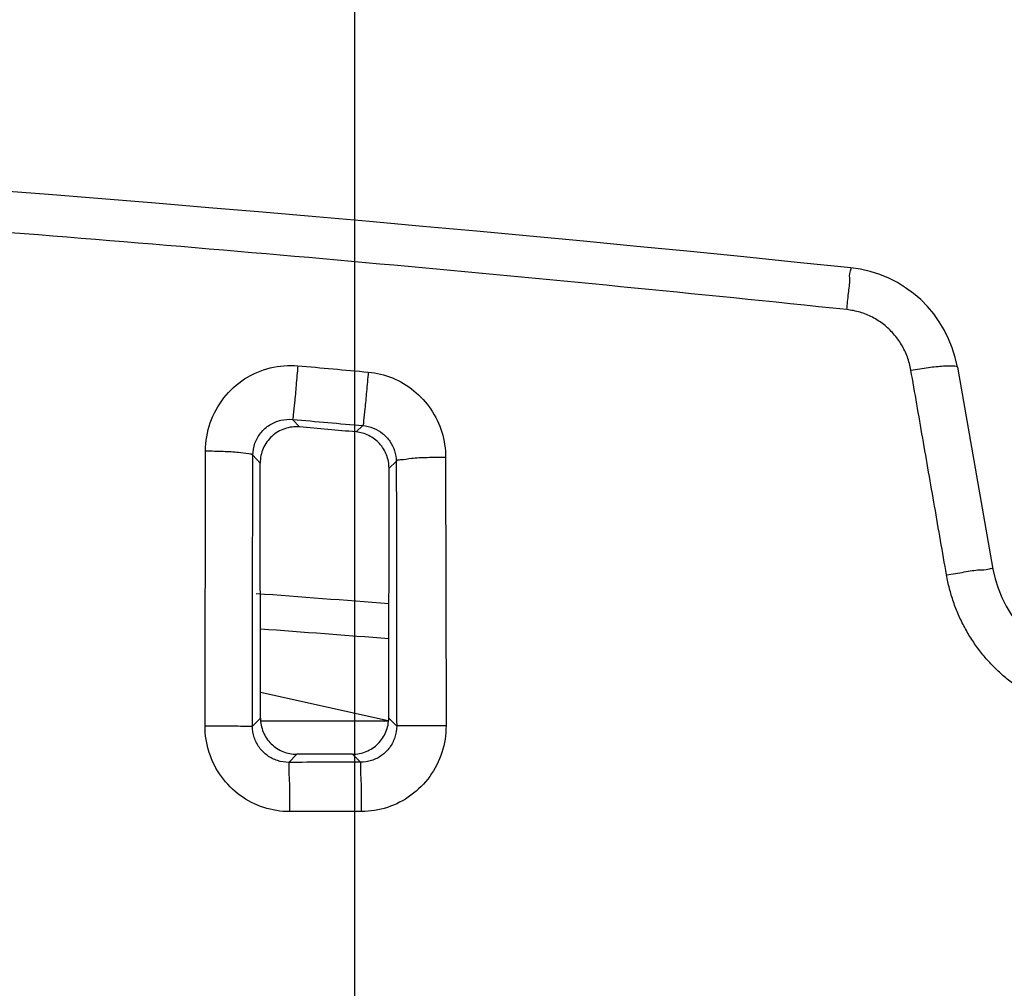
# Model space of a CAD drawing. Header units: inches. Extents: x 0 to 34, y 0 to 22.
# Tile 88 of 111: x 14.1 to 14.9, y 18.8 to 19.6. Entities that reach past the tile are written whole.
import ezdxf

# ---------------------------------------------------------------- set-up
doc = ezdxf.new("R2010")
doc.units = ezdxf.units.IN
doc.header["$LTSCALE"] = 1.87
doc.header["$MEASUREMENT"] = 0
doc.layers.get('0').update_dxf_attribs({"linetype": 'CONTINUOUS'})
doc.layers.add('DIMENSIONS', color=7, linetype='CONTINUOUS')
doc.styles.get("Standard").update_dxf_attribs({"font": 'txt', "width": 0.8})
doc.dimstyles.new('DIMSTYLE_1', dxfattribs={"dimtxt": 0.125, "dimasz": 0.18, "dimexe": 0.18, "dimexo": 0.0625, "dimgap": 0.09, "dimtad": 0, "dimtih": 1, "dimtoh": 1, "dimdec": 3, "dimzin": 4, "dimdsep": 46, "dimtxsty": 'STANDARD', "dimblk": '_FILLED', "dimblk1": '_FILLED', "dimblk2": '_FILLED', "dimcen": 0.09, "dimadec": 0, "dimazin": 0, "dimtp": 0.001, "dimtm": 0.001, "dimtfac": 1, "dimtdec": 3, "dimtofl": 0, "dimtmove": 0, "dimatfit": 3, "dimldrblk": '_FILLED', "dimfxl": 1, "dimtolj": 1, "dimtzin": 4, "dimarcsym": 0})

# ---------------------------------------------------------------- blocks, each defined once
blk = doc.blocks.new('_FILLED')
at = {"color": 0, "linetype": 'BYBLOCK'}
blk.add_solid([(0, 0), (-1, 0.1736), (-1, -0.1736)], dxfattribs=at)
blk = doc.blocks.new('*D5')
at = {"layer": 'DIMENSIONS', "color": 2, "linetype": 'CONTINUOUS'}
for p, q in [((13.50928, 17.28152), (13.50928, 20.0984)), ((14.39598, 17.28152), (14.39598, 20.0984)), ((13.50928, 19.9734), (13.14928, 19.9734)), ((14.39598, 19.9734), (14.74806, 19.9734))]:
    blk.add_line(p, q, dxfattribs=at)
at = {"layer": 'DIMENSIONS', "color": 2, "linetype": 'CONTINUOUS', "xscale": 0.18, "yscale": 0.18, "zscale": 0.18}
blk.add_blockref('_FILLED', (13.50928, 19.9734), dxfattribs=at)
at = {"layer": 'DIMENSIONS', "color": 2, "linetype": 'CONTINUOUS', "xscale": 0.18, "yscale": 0.18, "zscale": 0.18, "rotation": 180}
blk.add_blockref('_FILLED', (14.39598, 19.9734), dxfattribs=at)
at = {"layer": 'DIMENSIONS', "color": 2, "linetype": 'CONTINUOUS', "width": 0.8}
for s, p in [('[', (15.33556, 19.9109)), (']', (15.93556, 19.9109)), ('.887', (14.81056, 19.9109)), ('22.52', (15.43556, 19.9109))]:
    blk.add_text(s, height=0.125, dxfattribs=at).set_placement(p)

msp = doc.modelspace()

# ---------------------------------------------------------------- linework, layer by layer
at = {"color": 7, "linetype": 'CONTINUOUS'}
for p, q in [((14.89404, 19.31011), (14.92347, 19.14325)), ((14.34454, 19.26693), (14.35024, 19.26071)), ((14.40265, 19.26178), (14.39694, 19.25656)), ((14.2721, 19.01356), (14.27247, 19.2409)), ((14.31166, 19.23738), (14.31767, 19.23083)), ((14.471, 19.23554), (14.47135, 19.01371)), ((14.31792, 19.01995), (14.31767, 19.23083)), ((14.42395, 19.02003), (14.4242, 19.22664)), ((14.43017, 19.2321), (14.4242, 19.22664)), ((14.42345, 19.01778), (14.3179, 19.04119)), ((14.31129, 19.01332), (14.31792, 19.01995)), ((14.42345, 19.01752), (14.31841, 19.01752)), ((14.43052, 19.01342), (14.42395, 19.02003)), ((14.34134, 18.9834), (14.34796, 18.99003)), ((14.40057, 18.98345), (14.39396, 18.99006))]:
    msp.add_line(p, q, dxfattribs=at)
for centre, radius, start, end in [((11.97098, -7.99898), 27.53751, 84.091147, 95.908853), ((14.79556, 19.29275), 0.1, 10, 84.09116), ((15.02195, 19.16061), 0.1, 189.99999, 264.11181), ((12.54951, -4.81223), 24, 85.520184, 85.782847)]:
    msp.add_arc(centre, radius, start, end, dxfattribs=at)
for points, knots in [([(14.80271, 19.35767), (14.67799, 19.37076), (14.42799, 19.39525), (14.0521, 19.4268), (13.67503, 19.45317), (13.2971, 19.47431), (12.91858, 19.49018), (12.53968, 19.50077), (12.16057, 19.50607), (11.78138, 19.50607), (11.40227, 19.50077), (11.02337, 19.49018), (10.64485, 19.47431), (10.26692, 19.45317), (9.88985, 19.4268), (9.51396, 19.39525), (9.26397, 19.37076), (9.13924, 19.35767)], [0, 0, 0, 0, 0.06631, 0.132812, 0.199446, 0.266168, 0.332946, 0.399757, 0.466584, 0.533416, 0.600244, 0.667054, 0.733832, 0.800554, 0.867189, 0.93369, 1, 1, 1, 1]), ([(14.80271, 19.35767), (14.80317, 19.36218), (14.80372, 19.37015), (14.80568, 19.38168), (14.80449, 19.38701), (14.80671, 19.39213), (14.80586, 19.39221)], [0, 0, 0, 0, 0.392135, 0.714601, 0.92621, 1, 1, 1, 1]), ([(14.85564, 19.30767), (14.85532, 19.30952), (14.85451, 19.31319), (14.85279, 19.31856), (14.8506, 19.32374), (14.84795, 19.32869), (14.84485, 19.33336), (14.84135, 19.33773), (14.83746, 19.34175), (14.83323, 19.34539), (14.82869, 19.34862), (14.82387, 19.35141), (14.81882, 19.35373), (14.81358, 19.35558), (14.8082, 19.35692), (14.80455, 19.35748), (14.80271, 19.35767)], [0, 0, 0, 0, 0.072037, 0.14403, 0.215948, 0.287749, 0.359438, 0.431019, 0.502498, 0.573873, 0.645105, 0.7162, 0.787255, 0.858261, 0.929165, 1, 1, 1, 1]), ([(14.27247, 19.2409), (14.27249, 19.24875), (14.27517, 19.26454), (14.2866, 19.28546), (14.30408, 19.30143), (14.32561, 19.31076), (14.34122, 19.31197), (14.34882, 19.31129)], [0, 0, 0, 0, 0.202884, 0.404575, 0.604584, 0.802934, 1, 1, 1, 1]), ([(14.34882, 19.31129), (14.34835, 19.30587), (14.34739, 19.2957), (14.34637, 19.28214), (14.34496, 19.27291), (14.34502, 19.26814), (14.34454, 19.26693)], [0, 0, 0, 0, 0.366233, 0.688274, 0.912043, 1, 1, 1, 1]), ([(14.34882, 19.31129), (14.35852, 19.31043), (14.37793, 19.3087), (14.39734, 19.30695), (14.40704, 19.30607)], [0, 0, 0, 0, 0.499965, 1, 1, 1, 1]), ([(14.85564, 19.30767), (14.86049, 19.30851), (14.86926, 19.30981), (14.88171, 19.31126), (14.88837, 19.31116), (14.89385, 19.31119), (14.89404, 19.31011)], [0, 0, 0, 0, 0.380463, 0.700452, 0.915225, 1, 1, 1, 1]), ([(14.88507, 19.13834), (14.88178, 19.15726), (14.87523, 19.19499), (14.86541, 19.25143), (14.85889, 19.28896), (14.85564, 19.30767)], [0, 0, 0, 0, 0.335088, 0.668491, 1, 1, 1, 1]), ([(14.40704, 19.30607), (14.40656, 19.30065), (14.40558, 19.2905), (14.40454, 19.27696), (14.40309, 19.26776), (14.40315, 19.26299), (14.40266, 19.26178)], [0, 0, 0, 0, 0.366371, 0.688381, 0.912071, 1, 1, 1, 1]), ([(14.40704, 19.30607), (14.41386, 19.30545), (14.42742, 19.30214), (14.44543, 19.29145), (14.45969, 19.27585), (14.46885, 19.25666), (14.47098, 19.24256), (14.471, 19.23554)], [0, 0, 0, 0, 0.19723, 0.395538, 0.595656, 0.797562, 1, 1, 1, 1]), ([(14.31166, 19.23738), (14.31168, 19.24069), (14.31285, 19.24736), (14.3178, 19.25616), (14.32533, 19.26285), (14.33458, 19.26673), (14.34127, 19.26722), (14.34454, 19.26693)], [0, 0, 0, 0, 0.200927, 0.401423, 0.601516, 0.801143, 1, 1, 1, 1]), ([(14.34454, 19.26693), (14.35422, 19.26608), (14.3736, 19.26438), (14.39297, 19.26265), (14.40265, 19.26178)], [0, 0, 0, 0, 0.500007, 1, 1, 1, 1]), ([(14.35024, 19.26071), (14.34613, 19.26107), (14.33767, 19.26007), (14.32676, 19.25357), (14.31938, 19.24326), (14.31766, 19.23494), (14.31767, 19.23083)], [0, 0, 0, 0, 0.250579, 0.500654, 0.750379, 1, 1, 1, 1]), ([(14.39694, 19.25656), (14.38916, 19.25726), (14.37359, 19.25865), (14.35803, 19.26002), (14.35024, 19.26071)], [0, 0, 0, 0, 0.500003, 1, 1, 1, 1]), ([(14.40265, 19.26178), (14.40558, 19.26152), (14.41138, 19.26014), (14.41912, 19.25565), (14.42526, 19.24909), (14.42922, 19.24101), (14.43015, 19.23506), (14.43017, 19.2321)], [0, 0, 0, 0, 0.198894, 0.398215, 0.598353, 0.799253, 1, 1, 1, 1]), ([(14.4242, 19.22664), (14.42421, 19.23033), (14.42283, 19.23779), (14.41686, 19.2474), (14.40785, 19.25419), (14.40059, 19.25623), (14.39694, 19.25656)], [0, 0, 0, 0, 0.250638, 0.501179, 0.751193, 1, 1, 1, 1]), ([(14.27247, 19.2409), (14.27739, 19.24087), (14.28636, 19.24061), (14.29879, 19.2402), (14.30603, 19.23875), (14.31122, 19.2385), (14.31166, 19.23738)], [0, 0, 0, 0, 0.373051, 0.690831, 0.909021, 1, 1, 1, 1]), ([(14.31129, 19.01332), (14.3113, 19.03838), (14.31133, 19.08833), (14.31145, 19.16302), (14.31158, 19.21265), (14.31166, 19.23738)], [0, 0, 0, 0, 0.335483, 0.668814, 1, 1, 1, 1]), ([(14.471, 19.23554), (14.46592, 19.23553), (14.4566, 19.23529), (14.44365, 19.23493), (14.43609, 19.23342), (14.43064, 19.23326), (14.43017, 19.2321)], [0, 0, 0, 0, 0.37044, 0.68901, 0.908782, 1, 1, 1, 1]), ([(14.43017, 19.2321), (14.43024, 19.20796), (14.43036, 19.15953), (14.43048, 19.08664), (14.43051, 19.03788), (14.43052, 19.01342)], [0, 0, 0, 0, 0.331164, 0.664437, 1, 1, 1, 1]), ([(14.88507, 19.13834), (14.88996, 19.1392), (14.89873, 19.14049), (14.9114, 19.14295), (14.91759, 19.14242), (14.92329, 19.14423), (14.92347, 19.14325)], [0, 0, 0, 0, 0.384122, 0.707315, 0.922669, 1, 1, 1, 1]), ([(15.00862, 19.02172), (15.00489, 19.02211), (14.99743, 19.0232), (14.98641, 19.02574), (14.97562, 19.02917), (14.96514, 19.03348), (14.95504, 19.03863), (14.9454, 19.04457), (14.93625, 19.05129), (14.92767, 19.05873), (14.9197, 19.06685), (14.9124, 19.07561), (14.9058, 19.08496), (14.89993, 19.09487), (14.89486, 19.10527), (14.89065, 19.11605), (14.88734, 19.12709), (14.88572, 19.13459), (14.88507, 19.13834)], [0, 0, 0, 0, 0.061855, 0.123833, 0.185902, 0.247997, 0.310044, 0.372101, 0.434265, 0.496528, 0.558861, 0.621235, 0.683878, 0.747016, 0.810503, 0.87402, 0.937273, 1, 1, 1, 1]), ([(14.31792, 19.01995), (14.31793, 19.01605), (14.3195, 19.00817), (14.32621, 18.99821), (14.33619, 18.99157), (14.34407, 18.99003), (14.34796, 18.99003)], [0, 0, 0, 0, 0.249995, 0.50026, 0.750381, 1, 1, 1, 1]), ([(14.39396, 18.99006), (14.39786, 18.99007), (14.40575, 18.99163), (14.41572, 18.99832), (14.42239, 19.00828), (14.42395, 19.01614), (14.42395, 19.02003)], [0, 0, 0, 0, 0.250362, 0.500815, 0.75084, 1, 1, 1, 1]), ([(14.2721, 19.01356), (14.27702, 19.01356), (14.28611, 19.01351), (14.29807, 19.01359), (14.30619, 19.01328), (14.31019, 19.01351), (14.31129, 19.01332)], [0, 0, 0, 0, 0.376188, 0.696121, 0.914381, 1, 1, 1, 1]), ([(14.34215, 18.94267), (14.33487, 18.94267), (14.32019, 18.945), (14.3004, 18.95516), (14.28462, 18.97105), (14.27444, 18.99115), (14.2721, 19.00611), (14.2721, 19.01356)], [0, 0, 0, 0, 0.198089, 0.396408, 0.595958, 0.79718, 1, 1, 1, 1]), ([(14.34134, 18.9834), (14.33821, 18.98339), (14.33193, 18.98436), (14.32343, 18.98862), (14.31665, 18.99533), (14.31228, 19.00383), (14.31128, 19.01017), (14.31129, 19.01332)], [0, 0, 0, 0, 0.19969, 0.398827, 0.598232, 0.798491, 1, 1, 1, 1]), ([(14.43052, 19.01342), (14.43052, 19.01028), (14.42952, 19.00395), (14.42517, 18.99543), (14.4184, 18.98871), (14.40994, 18.98443), (14.40368, 18.98345), (14.40057, 18.98345)], [0, 0, 0, 0, 0.201233, 0.402295, 0.602159, 0.801277, 1, 1, 1, 1]), ([(14.47135, 19.01371), (14.47135, 19.00625), (14.46901, 18.99127), (14.45882, 18.97114), (14.44304, 18.95523), (14.42328, 18.94506), (14.40865, 18.94272), (14.4014, 18.94272)], [0, 0, 0, 0, 0.203034, 0.404756, 0.604536, 0.80275, 1, 1, 1, 1]), ([(14.47135, 19.01371), (14.46627, 19.01371), (14.45683, 19.01366), (14.44438, 19.01375), (14.43588, 19.01341), (14.43168, 19.01367), (14.43052, 19.01346)], [0, 0, 0, 0, 0.373301, 0.693869, 0.913731, 1, 1, 1, 1]), ([(14.39396, 18.99006), (14.38629, 18.99006), (14.37096, 18.99005), (14.35563, 18.99003), (14.34796, 18.99003)], [0, 0, 0, 0, 0.500001, 1, 1, 1, 1]), ([(14.40057, 18.98345), (14.3907, 18.98344), (14.37096, 18.98342), (14.35121, 18.98341), (14.34134, 18.9834)], [0, 0, 0, 0, 0.50002, 1, 1, 1, 1]), ([(14.34215, 18.94267), (14.34215, 18.94774), (14.34201, 18.95713), (14.34221, 18.96967), (14.34127, 18.97791), (14.34193, 18.98239), (14.34134, 18.9834)], [0, 0, 0, 0, 0.373334, 0.693758, 0.913513, 1, 1, 1, 1]), ([(14.4014, 18.94272), (14.4014, 18.94779), (14.40126, 18.95717), (14.40147, 18.96972), (14.40051, 18.97794), (14.40117, 18.98244), (14.40057, 18.98345)], [0, 0, 0, 0, 0.373326, 0.693743, 0.913497, 1, 1, 1, 1]), ([(14.4014, 18.94272), (14.39153, 18.94271), (14.37178, 18.9427), (14.35202, 18.94268), (14.34215, 18.94267)], [0, 0, 0, 0, 0.500001, 1, 1, 1, 1])]:
    msp.add_open_spline(points, degree=3, knots=knots, dxfattribs=at)
msp.add_open_spline([(14.42408, 19.08549), (14.3887, 19.08826), (14.35331, 19.09095), (14.31792, 19.09357)], degree=3, dxfattribs=at)

# ---------------------------------------------------------------- dimensions: what is measured, and where the dimension line sits
at = {"layer": 'DIMENSIONS', "color": 2, "linetype": 'CONTINUOUS'}
dim = msp.add_linear_dim(base=(13.50928, 19.9734), p1=(14.39598, 17.28152), p2=(13.50928, 17.28152), angle=180, dimstyle='DIMSTYLE_1', dxfattribs=at)
dim.commit()
dim.dimension.update_dxf_attribs({"geometry": '*D5', "text_midpoint": (15.42306, 19.9734), "dimtype": 160})

doc.saveas('drawing.dxf')
